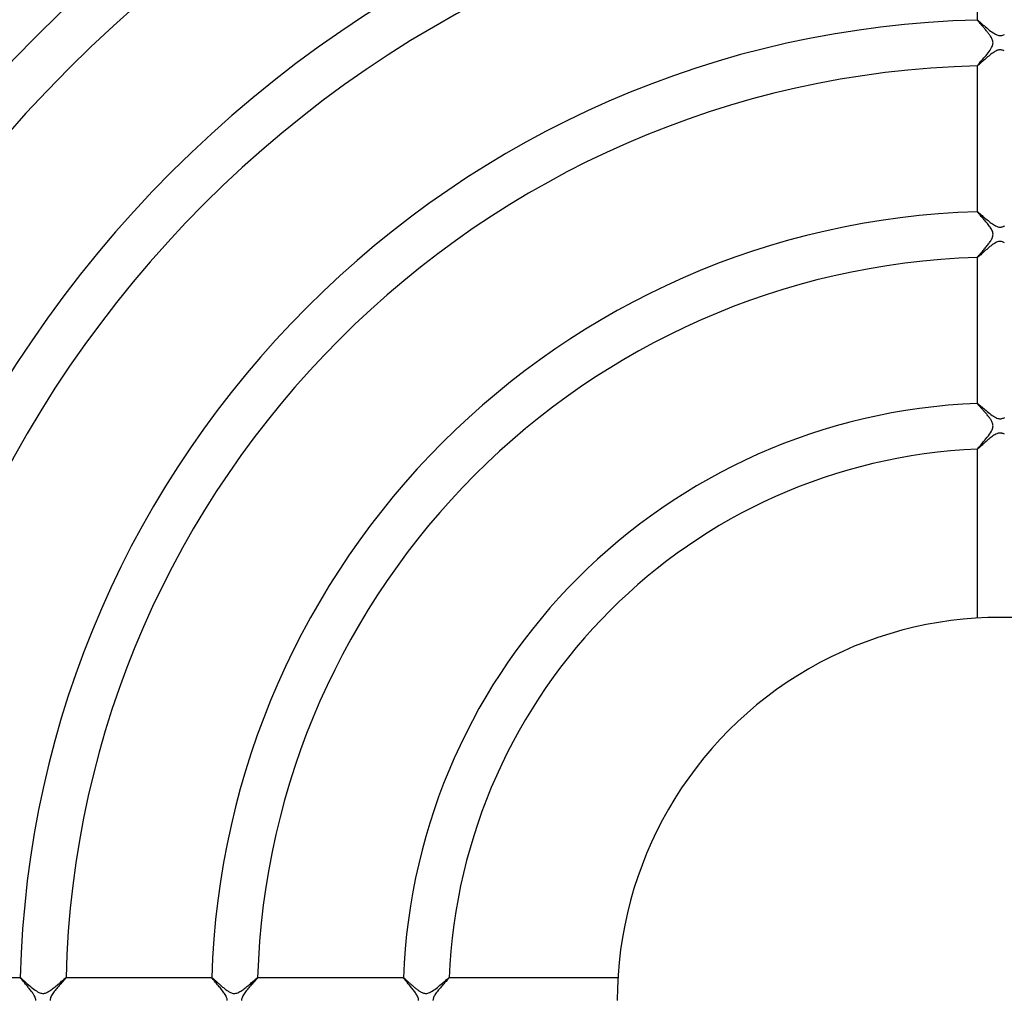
# Model space of a CAD drawing. Header units: millimetres. Extents: x -258 to 258, y -258 to 258.
# Tile 35 of 71: x -86 to 0, y 0 to 86. Entities that reach past the tile are written whole.
import ezdxf

# ---------------------------------------------------------------- set-up
doc = ezdxf.new("R2010")
doc.units = ezdxf.units.MM
doc.layers.add('HIDDEN', color=7, linetype='Continuous')
doc.layers.add('THICK', color=7, linetype='Continuous')

msp = doc.modelspace()

# ---------------------------------------------------------------- linework, layer by layer
at = {"layer": 'HIDDEN'}
for p, q in [((-2, 85.727), (-2, 85.724)), ((-2, 85.725), (-2, 85.726)), ((-2, 85.726), (-1.999, 85.726)), ((-2, 85.724), (-2, 85.725)), ((-1.997, 85.716), (-2, 85.724)), ((-1.999, 85.726), (-1.998, 85.727)), ((-1.999, 85.726), (-1.999, 85.726)), ((-1.998, 85.727), (-1.998, 85.727)), ((-1.989, 85.704), (-1.997, 85.716)), ((-1.976, 85.686), (-1.989, 85.704)), ((-1.959, 85.663), (-1.976, 85.686)), ((-1.936, 85.636), (-1.959, 85.663)), ((-1.91, 85.605), (-1.936, 85.636)), ((-1.88, 85.57), (-1.91, 85.605)), ((-1.846, 85.532), (-1.88, 85.57)), ((-1.81, 85.49), (-1.846, 85.532)), ((-1.771, 85.446), (-1.81, 85.49)), ((-1.729, 85.399), (-1.771, 85.446)), ((-1.685, 85.35), (-1.729, 85.399)), ((-1.639, 85.299), (-1.685, 85.35)), ((-1.592, 85.245), (-1.639, 85.299)), ((-1.542, 85.19), (-1.592, 85.245)), ((-1.492, 85.134), (-1.542, 85.19)), ((-1.441, 85.075), (-1.492, 85.134)), ((-1.389, 85.016), (-1.441, 85.075)), ((-1.337, 84.956), (-1.389, 85.016)), ((-1.284, 84.895), (-1.337, 84.956)), ((-1.233, 84.834), (-1.284, 84.895)), ((-1.182, 84.774), (-1.233, 84.834)), ((-1.132, 84.713), (-1.182, 84.774)), ((-1.084, 84.654), (-1.132, 84.713)), ((-1.037, 84.594), (-1.084, 84.654)), ((-0.992, 84.536), (-1.037, 84.594)), ((-0.949, 84.478), (-0.992, 84.536)), ((-0.908, 84.422), (-0.949, 84.478)), ((-0.869, 84.366), (-0.908, 84.422)), ((-0.832, 84.31), (-0.869, 84.366)), ((-0.794, 84.249), (-0.832, 84.31)), ((-0.756, 84.185), (-0.794, 84.249)), ((-0.721, 84.117), (-0.756, 84.185)), ((-0.689, 84.046), (-0.721, 84.117)), ((-0.662, 83.973), (-0.689, 84.046)), ((-0.642, 83.899), (-0.662, 83.973)), ((-0.662, 83.521), (-0.64, 83.605)), ((-0.629, 83.825), (-0.642, 83.899)), ((-0.64, 83.605), (-0.628, 83.68)), ((-0.625, 83.752), (-0.629, 83.825)), ((-0.628, 83.68), (-0.625, 83.752)), ((-1.237, 82.642), (-1.142, 82.758)), ((-1.142, 82.758), (-1.05, 82.874)), ((-1.05, 82.874), (-0.963, 82.99)), ((-0.963, 82.99), (-0.882, 83.105)), ((-0.882, 83.105), (-0.809, 83.218)), ((-0.809, 83.218), (-0.747, 83.327)), ((-0.747, 83.327), (-0.697, 83.429)), ((-0.697, 83.429), (-0.662, 83.521)), ((-1.952, 81.799), (-1.916, 81.845)), ((-1.916, 81.845), (-1.869, 81.901)), ((-1.869, 81.901), (-1.814, 81.966)), ((-1.814, 81.966), (-1.75, 82.041)), ((-1.75, 82.041), (-1.678, 82.124)), ((-1.678, 82.124), (-1.599, 82.215)), ((-1.599, 82.215), (-1.515, 82.313)), ((-1.515, 82.313), (-1.426, 82.418)), ((-1.426, 82.418), (-1.332, 82.528)), ((-1.332, 82.528), (-1.237, 82.642)), ((-2, 81.728), (-1.995, 81.741)), ((-2, 81.727), (-2, 81.728)), ((-2, 81.728), (-2, 81.726)), ((-1.999, 81.726), (-2, 81.727)), ((-2, 81.727), (-2, 81.727)), ((-1.998, 81.726), (-1.999, 81.726)), ((-1.999, 81.726), (-1.999, 81.726)), ((-1.998, 81.726), (-1.998, 81.726)), ((-1.995, 81.741), (-1.979, 81.764)), ((-1.979, 81.764), (-1.952, 81.799)), ((-2, 68.971), (-2, 68.969)), ((-2, 68.969), (-2, 68.97)), ((-2, 68.97), (-1.999, 68.97)), ((-2, 68.969), (-2, 68.969)), ((-1.996, 68.958), (-2, 68.969)), ((-1.999, 68.97), (-1.999, 68.971)), ((-1.999, 68.971), (-1.998, 68.971)), ((-1.998, 68.971), (-1.998, 68.971)), ((-1.984, 68.941), (-1.996, 68.958)), ((-1.965, 68.916), (-1.984, 68.941)), ((-1.939, 68.884), (-1.965, 68.916)), ((-1.906, 68.845), (-1.939, 68.884)), ((-1.866, 68.8), (-1.906, 68.845)), ((-1.821, 68.748), (-1.866, 68.8)), ((-1.771, 68.692), (-1.821, 68.748)), ((-1.716, 68.63), (-1.771, 68.692)), ((-1.656, 68.564), (-1.716, 68.63)), ((-1.593, 68.494), (-1.656, 68.564)), ((-1.527, 68.42), (-1.593, 68.494)), ((-1.459, 68.343), (-1.527, 68.42)), ((-1.39, 68.265), (-1.459, 68.343)), ((-1.32, 68.185), (-1.39, 68.265)), ((-1.251, 68.103), (-1.32, 68.185)), ((-1.182, 68.021), (-1.251, 68.103)), ((-1.114, 67.939), (-1.182, 68.021)), ((-1.048, 67.857), (-1.114, 67.939)), ((-0.985, 67.775), (-1.048, 67.857)), ((-0.924, 67.693), (-0.985, 67.775)), ((-0.866, 67.611), (-0.924, 67.693)), ((-0.811, 67.527), (-0.866, 67.611)), ((-0.762, 67.444), (-0.811, 67.527)), ((-0.718, 67.36), (-0.762, 67.444)), ((-0.681, 67.276), (-0.718, 67.36)), ((-0.653, 67.192), (-0.681, 67.276)), ((-0.634, 67.107), (-0.653, 67.192)), ((-0.925, 66.293), (-0.877, 66.362)), ((-0.877, 66.362), (-0.831, 66.432)), ((-0.831, 66.432), (-0.785, 66.507)), ((-0.785, 66.507), (-0.741, 66.586)), ((-0.741, 66.586), (-0.701, 66.669)), ((-0.701, 66.669), (-0.668, 66.754)), ((-0.668, 66.754), (-0.643, 66.842)), ((-0.643, 66.842), (-0.628, 66.929)), ((-0.625, 67.018), (-0.634, 67.107)), ((-0.628, 66.929), (-0.625, 67.018)), ((-1.615, 65.443), (-1.559, 65.509)), ((-1.559, 65.509), (-1.501, 65.577)), ((-1.501, 65.577), (-1.441, 65.647)), ((-1.441, 65.647), (-1.38, 65.718)), ((-1.38, 65.718), (-1.32, 65.791)), ((-1.32, 65.791), (-1.259, 65.863)), ((-1.259, 65.863), (-1.199, 65.936)), ((-1.199, 65.936), (-1.141, 66.009)), ((-1.141, 66.009), (-1.083, 66.081)), ((-1.083, 66.081), (-1.028, 66.153)), ((-1.028, 66.153), (-0.975, 66.224)), ((-0.975, 66.224), (-0.925, 66.293)), ((-2, 64.972), (-1.997, 64.981)), ((-2, 64.971), (-2, 64.972)), ((-2, 64.972), (-2, 64.969)), ((-2, 64.97), (-2, 64.971)), ((-1.999, 64.97), (-2, 64.97)), ((-1.998, 64.969), (-1.999, 64.97)), ((-1.999, 64.97), (-1.999, 64.97)), ((-1.998, 64.969), (-1.998, 64.969)), ((-1.997, 64.981), (-1.987, 64.996)), ((-1.987, 64.996), (-1.971, 65.018)), ((-1.971, 65.018), (-1.95, 65.047)), ((-1.95, 65.047), (-1.923, 65.08)), ((-1.923, 65.08), (-1.891, 65.119)), ((-1.891, 65.119), (-1.854, 65.163)), ((-1.854, 65.163), (-1.813, 65.212)), ((-1.813, 65.212), (-1.768, 65.265)), ((-1.768, 65.265), (-1.72, 65.321)), ((-1.72, 65.321), (-1.669, 65.38)), ((-1.669, 65.38), (-1.615, 65.443)), ((-2, 52.212), (-2, 52.209)), ((-2, 52.21), (-2, 52.211)), ((-2, 52.211), (-1.999, 52.211)), ((-2, 52.209), (-2, 52.21)), ((-1.998, 52.203), (-2, 52.209)), ((-1.999, 52.211), (-1.998, 52.212)), ((-1.999, 52.211), (-1.999, 52.211)), ((-1.998, 52.212), (-1.998, 52.212)), ((-1.992, 52.193), (-1.998, 52.203)), ((-1.983, 52.18), (-1.992, 52.193)), ((-1.97, 52.163), (-1.983, 52.18)), ((-1.954, 52.143), (-1.97, 52.163)), ((-1.935, 52.12), (-1.954, 52.143)), ((-1.912, 52.093), (-1.935, 52.12)), ((-1.887, 52.064), (-1.912, 52.093)), ((-1.859, 52.033), (-1.887, 52.064)), ((-1.828, 51.998), (-1.859, 52.033)), ((-1.795, 51.961), (-1.828, 51.998)), ((-1.76, 51.922), (-1.795, 51.961)), ((-1.723, 51.881), (-1.76, 51.922)), ((-1.684, 51.838), (-1.723, 51.881)), ((-1.643, 51.793), (-1.684, 51.838)), ((-1.601, 51.746), (-1.643, 51.793)), ((-1.557, 51.698), (-1.601, 51.746)), ((-1.512, 51.647), (-1.557, 51.698)), ((-1.466, 51.596), (-1.512, 51.647)), ((-1.419, 51.543), (-1.466, 51.596)), ((-1.371, 51.489), (-1.419, 51.543)), ((-1.323, 51.433), (-1.371, 51.489)), ((-1.274, 51.377), (-1.323, 51.433)), ((-1.225, 51.319), (-1.274, 51.377)), ((-1.175, 51.26), (-1.225, 51.319)), ((-1.127, 51.201), (-1.175, 51.26)), ((-1.079, 51.142), (-1.127, 51.201)), ((-1.032, 51.084), (-1.079, 51.142)), ((-0.987, 51.026), (-1.032, 51.084)), ((-0.944, 50.968), (-0.987, 51.026)), ((-0.902, 50.911), (-0.944, 50.968)), ((-0.863, 50.854), (-0.902, 50.911)), ((-0.826, 50.799), (-0.863, 50.854)), ((-0.792, 50.744), (-0.826, 50.799)), ((-0.758, 50.686), (-0.792, 50.744)), ((-0.724, 50.622), (-0.758, 50.686)), ((-0.693, 50.553), (-0.724, 50.622)), ((-0.71, 49.898), (-0.669, 50.001)), ((-0.665, 50.48), (-0.693, 50.553)), ((-0.669, 50.001), (-0.643, 50.088)), ((-0.643, 50.403), (-0.665, 50.48)), ((-0.629, 50.324), (-0.643, 50.403)), ((-0.643, 50.088), (-0.629, 50.166)), ((-0.625, 50.245), (-0.629, 50.324)), ((-0.629, 50.166), (-0.625, 50.245)), ((-1.353, 48.996), (-1.246, 49.125)), ((-1.246, 49.125), (-1.138, 49.258)), ((-1.138, 49.258), (-1.034, 49.392)), ((-1.034, 49.392), (-0.937, 49.524)), ((-0.937, 49.524), (-0.848, 49.653)), ((-0.848, 49.653), (-0.771, 49.779)), ((-0.771, 49.779), (-0.71, 49.898)), ((-1.992, 48.229), (-1.967, 48.263)), ((-1.967, 48.263), (-1.928, 48.314)), ((-1.928, 48.314), (-1.875, 48.379)), ((-1.875, 48.379), (-1.809, 48.458)), ((-1.809, 48.458), (-1.733, 48.547)), ((-1.733, 48.547), (-1.648, 48.647)), ((-1.648, 48.647), (-1.556, 48.756)), ((-1.556, 48.756), (-1.457, 48.872)), ((-1.457, 48.872), (-1.353, 48.996)), ((-2, 48.211), (-1.992, 48.229)), ((-2, 48.21), (-2, 48.211)), ((-2, 48.211), (-2, 48.209)), ((-1.999, 48.209), (-2, 48.21)), ((-2, 48.21), (-2, 48.21)), ((-1.998, 48.209), (-1.999, 48.209)), ((-1.999, 48.209), (-1.999, 48.209)), ((-1.998, 48.209), (-1.998, 48.209)), ((-85.724, 2), (-85.727, 2)), ((-85.727, 1.998), (-85.726, 1.999)), ((-85.727, 1.997), (-85.727, 1.998)), ((-85.726, 1.999), (-85.726, 2)), ((-85.726, 2), (-85.725, 2)), ((-85.726, 1.999), (-85.726, 1.999)), ((-85.725, 2), (-85.724, 2)), ((-85.724, 2), (-85.711, 1.994)), ((-85.711, 1.994), (-85.686, 1.976)), ((-85.686, 1.976), (-85.649, 1.947)), ((-85.649, 1.947), (-85.601, 1.907)), ((-85.601, 1.907), (-85.542, 1.856)), ((-85.542, 1.856), (-85.474, 1.795)), ((-85.474, 1.795), (-85.396, 1.726)), ((-85.396, 1.726), (-85.31, 1.649)), ((-82.115, 1.686), (-82.048, 1.744)), ((-82.048, 1.744), (-81.985, 1.798)), ((-81.985, 1.798), (-81.927, 1.847)), ((-81.927, 1.847), (-81.875, 1.891)), ((-81.875, 1.891), (-81.83, 1.928)), ((-81.83, 1.928), (-81.791, 1.959)), ((-81.791, 1.959), (-81.761, 1.981)), ((-81.761, 1.981), (-81.74, 1.995)), ((-81.74, 1.995), (-81.728, 2)), ((-81.726, 2), (-81.728, 2)), ((-81.728, 2), (-81.727, 2)), ((-81.727, 2), (-81.727, 2)), ((-81.727, 2), (-81.726, 1.999)), ((-81.726, 1.999), (-81.726, 1.999)), ((-81.726, 1.999), (-81.726, 1.998)), ((-81.726, 1.998), (-81.726, 1.997)), ((-68.969, 2), (-68.971, 2)), ((-68.971, 1.998), (-68.971, 1.999)), ((-68.971, 1.999), (-68.97, 1.999)), ((-68.971, 1.997), (-68.971, 1.998)), ((-68.97, 1.999), (-68.97, 2)), ((-68.97, 2), (-68.969, 2)), ((-68.969, 2), (-68.969, 2)), ((-68.969, 2), (-68.961, 1.998)), ((-68.961, 1.998), (-68.95, 1.991)), ((-68.95, 1.991), (-68.934, 1.979)), ((-68.934, 1.979), (-68.913, 1.963)), ((-68.913, 1.963), (-68.888, 1.943)), ((-68.888, 1.943), (-68.859, 1.918)), ((-68.859, 1.918), (-68.827, 1.89)), ((-68.827, 1.89), (-68.791, 1.859)), ((-68.791, 1.859), (-68.751, 1.824)), ((-68.751, 1.824), (-68.709, 1.786)), ((-68.709, 1.786), (-68.663, 1.745)), ((-68.663, 1.745), (-68.615, 1.702)), ((-65.344, 1.7), (-65.277, 1.758)), ((-65.277, 1.758), (-65.215, 1.81)), ((-65.215, 1.81), (-65.159, 1.858)), ((-65.159, 1.858), (-65.109, 1.899)), ((-65.109, 1.899), (-65.066, 1.934)), ((-65.066, 1.934), (-65.03, 1.963)), ((-65.03, 1.963), (-65.002, 1.983)), ((-65.002, 1.983), (-64.983, 1.996)), ((-64.983, 1.996), (-64.972, 2)), ((-64.969, 2), (-64.972, 2)), ((-64.972, 2), (-64.971, 2)), ((-64.971, 2), (-64.97, 2)), ((-64.97, 2), (-64.97, 1.999)), ((-64.97, 1.999), (-64.97, 1.999)), ((-64.97, 1.999), (-64.969, 1.998)), ((-64.969, 1.998), (-64.969, 1.997)), ((-52.209, 2), (-52.212, 2)), ((-52.212, 1.998), (-52.211, 1.999)), ((-52.212, 1.997), (-52.212, 1.998)), ((-52.211, 1.999), (-52.211, 2)), ((-52.211, 2), (-52.21, 2)), ((-52.211, 1.999), (-52.211, 1.999)), ((-52.21, 2), (-52.209, 2)), ((-52.209, 2), (-52.203, 1.998)), ((-52.203, 1.998), (-52.193, 1.993)), ((-52.193, 1.993), (-52.18, 1.983)), ((-52.18, 1.983), (-52.163, 1.971)), ((-52.163, 1.971), (-52.143, 1.954)), ((-52.143, 1.954), (-52.12, 1.935)), ((-52.12, 1.935), (-52.094, 1.913)), ((-52.094, 1.913), (-52.066, 1.888)), ((-52.066, 1.888), (-52.034, 1.86)), ((-52.034, 1.86), (-52, 1.83)), ((-52, 1.83), (-51.964, 1.797)), ((-51.964, 1.797), (-51.925, 1.763)), ((-51.925, 1.763), (-51.885, 1.726)), ((-51.885, 1.726), (-51.842, 1.687)), ((-48.594, 1.693), (-48.506, 1.768)), ((-48.506, 1.768), (-48.427, 1.835)), ((-48.427, 1.835), (-48.358, 1.892)), ((-48.358, 1.892), (-48.301, 1.938)), ((-48.301, 1.938), (-48.257, 1.972)), ((-48.257, 1.972), (-48.227, 1.993)), ((-48.227, 1.993), (-48.211, 2)), ((-48.209, 2), (-48.211, 2)), ((-48.211, 2), (-48.21, 2)), ((-48.21, 2), (-48.21, 2)), ((-48.21, 2), (-48.209, 1.999)), ((-48.209, 1.999), (-48.209, 1.999)), ((-48.209, 1.999), (-48.209, 1.998)), ((-48.209, 1.998), (-48.209, 1.997)), ((-85.31, 1.649), (-85.216, 1.565)), ((-85.216, 1.565), (-85.115, 1.476)), ((-85.115, 1.476), (-85.007, 1.381)), ((-85.007, 1.381), (-84.895, 1.284)), ((-84.895, 1.284), (-84.78, 1.187)), ((-84.78, 1.187), (-84.664, 1.092)), ((-84.664, 1.092), (-84.549, 1.001)), ((-84.549, 1.001), (-84.434, 0.916)), ((-84.434, 0.916), (-84.322, 0.839)), ((-83.17, 0.839), (-83.092, 0.891)), ((-83.092, 0.891), (-83.012, 0.948)), ((-83.012, 0.948), (-82.93, 1.009)), ((-82.93, 1.009), (-82.847, 1.073)), ((-82.847, 1.073), (-82.762, 1.14)), ((-82.762, 1.14), (-82.676, 1.209)), ((-82.676, 1.209), (-82.59, 1.28)), ((-82.59, 1.28), (-82.505, 1.352)), ((-82.505, 1.352), (-82.421, 1.423)), ((-82.421, 1.423), (-82.34, 1.492)), ((-82.34, 1.492), (-82.262, 1.559)), ((-82.262, 1.559), (-82.187, 1.624)), ((-82.187, 1.624), (-82.115, 1.686)), ((-68.615, 1.702), (-68.564, 1.656)), ((-68.564, 1.656), (-68.511, 1.609)), ((-68.511, 1.609), (-68.455, 1.559)), ((-68.455, 1.559), (-68.398, 1.508)), ((-68.398, 1.508), (-68.339, 1.455)), ((-68.339, 1.455), (-68.277, 1.401)), ((-68.277, 1.401), (-68.215, 1.347)), ((-68.215, 1.347), (-68.151, 1.292)), ((-68.151, 1.292), (-68.087, 1.237)), ((-68.087, 1.237), (-68.023, 1.183)), ((-68.023, 1.183), (-67.959, 1.13)), ((-67.959, 1.13), (-67.895, 1.078)), ((-67.895, 1.078), (-67.831, 1.028)), ((-67.831, 1.028), (-67.768, 0.979)), ((-67.768, 0.979), (-67.705, 0.933)), ((-67.705, 0.933), (-67.643, 0.888)), ((-67.643, 0.888), (-67.582, 0.847)), ((-66.423, 0.837), (-66.341, 0.891)), ((-66.341, 0.891), (-66.258, 0.95)), ((-66.258, 0.95), (-66.173, 1.013)), ((-66.173, 1.013), (-66.087, 1.079)), ((-66.087, 1.079), (-66, 1.148)), ((-66, 1.148), (-65.913, 1.218)), ((-65.913, 1.218), (-65.826, 1.29)), ((-65.826, 1.29), (-65.739, 1.363)), ((-65.739, 1.363), (-65.653, 1.435)), ((-65.653, 1.435), (-65.57, 1.506)), ((-65.57, 1.506), (-65.491, 1.574)), ((-65.491, 1.574), (-65.415, 1.639)), ((-65.415, 1.639), (-65.344, 1.7)), ((-51.842, 1.687), (-51.798, 1.647)), ((-51.798, 1.647), (-51.752, 1.606)), ((-51.752, 1.606), (-51.704, 1.563)), ((-51.704, 1.563), (-51.655, 1.519)), ((-51.655, 1.519), (-51.604, 1.474)), ((-51.604, 1.474), (-51.552, 1.428)), ((-51.552, 1.428), (-51.5, 1.381)), ((-51.5, 1.381), (-51.446, 1.334)), ((-51.446, 1.334), (-51.392, 1.287)), ((-51.392, 1.287), (-51.337, 1.24)), ((-51.337, 1.24), (-51.283, 1.194)), ((-51.283, 1.194), (-51.228, 1.149)), ((-51.228, 1.149), (-51.174, 1.104)), ((-51.174, 1.104), (-51.119, 1.06)), ((-51.119, 1.06), (-51.065, 1.018)), ((-51.065, 1.018), (-51.012, 0.976)), ((-51.012, 0.976), (-50.959, 0.937)), ((-50.959, 0.937), (-50.906, 0.899)), ((-50.906, 0.899), (-50.854, 0.863)), ((-50.854, 0.863), (-50.803, 0.829)), ((-49.692, 0.824), (-49.58, 0.897)), ((-49.58, 0.897), (-49.468, 0.978)), ((-49.468, 0.978), (-49.354, 1.063)), ((-49.354, 1.063), (-49.24, 1.153)), ((-49.24, 1.153), (-49.126, 1.245)), ((-49.126, 1.245), (-49.013, 1.339)), ((-49.013, 1.339), (-48.902, 1.432)), ((-48.902, 1.432), (-48.794, 1.523)), ((-48.794, 1.523), (-48.691, 1.611)), ((-48.691, 1.611), (-48.594, 1.693)), ((-84.322, 0.839), (-84.212, 0.772)), ((-84.212, 0.772), (-84.11, 0.718)), ((-84.11, 0.718), (-84.018, 0.678)), ((-84.018, 0.678), (-83.937, 0.651)), ((-83.937, 0.651), (-83.865, 0.635)), ((-83.865, 0.635), (-83.799, 0.627)), ((-83.799, 0.627), (-83.733, 0.625)), ((-83.733, 0.625), (-83.667, 0.629)), ((-83.667, 0.629), (-83.599, 0.641)), ((-83.599, 0.641), (-83.531, 0.659)), ((-83.531, 0.659), (-83.462, 0.684)), ((-83.462, 0.684), (-83.391, 0.714)), ((-83.391, 0.714), (-83.319, 0.751)), ((-83.319, 0.751), (-83.246, 0.792)), ((-83.246, 0.792), (-83.17, 0.839)), ((-67.582, 0.847), (-67.522, 0.808)), ((-67.522, 0.808), (-67.463, 0.773)), ((-67.463, 0.773), (-67.399, 0.738)), ((-67.399, 0.738), (-67.332, 0.705)), ((-67.332, 0.705), (-67.26, 0.675)), ((-67.26, 0.675), (-67.185, 0.651)), ((-67.185, 0.651), (-67.107, 0.634)), ((-67.107, 0.634), (-67.028, 0.625)), ((-67.028, 0.625), (-66.949, 0.626)), ((-66.949, 0.626), (-66.867, 0.637)), ((-66.867, 0.637), (-66.781, 0.659)), ((-66.781, 0.659), (-66.691, 0.692)), ((-66.691, 0.692), (-66.599, 0.735)), ((-66.599, 0.735), (-66.509, 0.784)), ((-66.509, 0.784), (-66.423, 0.837)), ((-50.803, 0.829), (-50.753, 0.798)), ((-50.753, 0.798), (-50.701, 0.767)), ((-50.701, 0.767), (-50.644, 0.736)), ((-50.644, 0.736), (-50.582, 0.705)), ((-50.582, 0.705), (-50.515, 0.678)), ((-50.515, 0.678), (-50.446, 0.654)), ((-50.446, 0.654), (-50.373, 0.637)), ((-50.373, 0.637), (-50.301, 0.627)), ((-50.301, 0.627), (-50.227, 0.625)), ((-50.227, 0.625), (-50.155, 0.631)), ((-50.155, 0.631), (-50.083, 0.644)), ((-50.083, 0.644), (-50.002, 0.668)), ((-50.002, 0.668), (-49.908, 0.706)), ((-49.908, 0.706), (-49.802, 0.759)), ((-49.802, 0.759), (-49.692, 0.824))]:
    msp.add_line(p, q, dxfattribs=at)
for radius, start, end in [(211, 90.37481, 179.62519), (188.625, 90.11022, 179.88978), (186.25, 90.17456, 179.82544), (183.875, 90.222, 179.778), (181.5, 90.26188, 179.73812), (179.125, 90.29735, 179.70265), (176.75, 90.32983, 179.67017), (174.375, 90.36014, 179.63986), (172, 90.38891, 179.6111), (169.625, 90.41641, 179.58359), (167.25, 90.44293, 179.55707), (164.875, 90.46866, 179.53134)]:
    msp.add_arc((0, 0), radius, start, end, dxfattribs=at)
at = {"layer": 'THICK'}
for p, q in [((-2, 98.48), (-2, 85.727)), ((-1.998, 85.727), (-1.986, 85.722)), ((-1.986, 85.722), (-1.965, 85.709)), ((-1.965, 85.709), (-1.934, 85.686)), ((-1.934, 85.686), (-1.894, 85.654)), ((-1.894, 85.654), (-1.844, 85.613)), ((-1.844, 85.613), (-1.786, 85.564)), ((-1.786, 85.564), (-1.72, 85.508)), ((-1.72, 85.508), (-1.645, 85.444)), ((-1.645, 85.444), (-1.564, 85.374)), ((-1.564, 85.374), (-1.475, 85.298)), ((-1.475, 85.298), (-1.381, 85.217)), ((-1.381, 85.217), (-1.281, 85.132)), ((-1.281, 85.132), (-1.175, 85.044)), ((-1.175, 85.044), (-1.065, 84.953)), ((-1.065, 84.953), (-0.954, 84.863)), ((-0.954, 84.863), (-0.841, 84.775)), ((-0.841, 84.775), (-0.729, 84.692)), ((-0.729, 84.692), (-0.618, 84.615)), ((-0.618, 84.615), (-0.508, 84.545)), ((-0.508, 84.545), (-0.401, 84.486)), ((-0.401, 84.486), (-0.298, 84.438)), ((-0.298, 84.438), (-0.202, 84.405)), ((0.22, 84.41), (0.301, 84.439)), ((0.301, 84.439), (0.377, 84.474)), ((-0.202, 84.405), (-0.113, 84.384)), ((-0.113, 84.384), (-0.029, 84.375)), ((-0.029, 84.375), (0.054, 84.377)), ((0.054, 84.377), (0.136, 84.388)), ((0.136, 84.388), (0.22, 84.41)), ((-0.811, 82.739), (-0.906, 82.664)), ((-0.718, 82.809), (-0.811, 82.739)), ((-0.627, 82.874), (-0.718, 82.809)), ((-0.538, 82.933), (-0.627, 82.874)), ((-0.453, 82.984), (-0.538, 82.933)), ((-0.373, 83.027), (-0.453, 82.984)), ((-0.3, 83.06), (-0.373, 83.027)), ((-0.231, 83.086), (-0.3, 83.06)), ((-0.167, 83.104), (-0.231, 83.086)), ((-0.104, 83.117), (-0.167, 83.104)), ((-0.042, 83.124), (-0.104, 83.117)), ((0.021, 83.125), (-0.042, 83.124)), ((0.084, 83.12), (0.021, 83.125)), ((0.149, 83.109), (0.084, 83.12)), ((0.218, 83.09), (0.149, 83.109)), ((0.289, 83.064), (0.218, 83.09)), ((0.364, 83.031), (0.289, 83.064)), ((-1.821, 81.866), (-1.876, 81.819)), ((-1.76, 81.921), (-1.821, 81.866)), ((-1.692, 81.981), (-1.76, 81.921)), ((-1.619, 82.047), (-1.692, 81.981)), ((-1.541, 82.117), (-1.619, 82.047)), ((-1.46, 82.19), (-1.541, 82.117)), ((-1.374, 82.266), (-1.46, 82.19)), ((-1.285, 82.345), (-1.374, 82.266)), ((-1.193, 82.425), (-1.285, 82.345)), ((-1.099, 82.505), (-1.193, 82.425)), ((-1.003, 82.586), (-1.099, 82.505)), ((-0.906, 82.664), (-1.003, 82.586)), ((-2, 81.726), (-2, 68.971)), ((-1.983, 81.732), (-1.998, 81.726)), ((-1.958, 81.75), (-1.983, 81.732)), ((-1.922, 81.78), (-1.958, 81.75)), ((-1.876, 81.819), (-1.922, 81.78)), ((-1.998, 68.971), (-1.985, 68.966)), ((-1.985, 68.966), (-1.963, 68.952)), ((-1.963, 68.952), (-1.932, 68.929)), ((-1.932, 68.929), (-1.892, 68.897)), ((-1.892, 68.897), (-1.843, 68.857)), ((-1.843, 68.857), (-1.787, 68.811)), ((-1.787, 68.811), (-1.725, 68.758)), ((-1.725, 68.758), (-1.656, 68.7)), ((-1.656, 68.7), (-1.583, 68.637)), ((-1.583, 68.637), (-1.504, 68.57)), ((-1.504, 68.57), (-1.421, 68.499)), ((-1.421, 68.499), (-1.334, 68.425)), ((-1.334, 68.425), (-1.244, 68.349)), ((-1.244, 68.349), (-1.151, 68.272)), ((-1.151, 68.272), (-1.057, 68.194)), ((-1.057, 68.194), (-0.962, 68.118)), ((-0.962, 68.118), (-0.868, 68.045)), ((-0.868, 68.045), (-0.774, 67.974)), ((-0.774, 67.974), (-0.682, 67.908)), ((-0.682, 67.908), (-0.591, 67.846)), ((-0.591, 67.846), (-0.502, 67.791)), ((-0.502, 67.791), (-0.416, 67.743)), ((-0.416, 67.743), (-0.334, 67.703)), ((-0.334, 67.703), (-0.259, 67.673)), ((-0.259, 67.673), (-0.191, 67.651)), ((-0.191, 67.651), (-0.129, 67.637)), ((-0.129, 67.637), (-0.072, 67.628)), ((-0.072, 67.628), (-0.018, 67.625)), ((-0.018, 67.625), (0.036, 67.626)), ((0.036, 67.626), (0.09, 67.631)), ((0.09, 67.631), (0.143, 67.64)), ((0.143, 67.64), (0.198, 67.653)), ((0.198, 67.653), (0.258, 67.673)), ((0.258, 67.673), (0.326, 67.7)), ((0.326, 67.7), (0.403, 67.737)), ((-0.233, 66.335), (-0.319, 66.302)), ((-0.156, 66.357), (-0.233, 66.335)), ((-0.084, 66.37), (-0.156, 66.357)), ((-0.014, 66.375), (-0.084, 66.37)), ((0.055, 66.373), (-0.014, 66.375)), ((0.125, 66.364), (0.055, 66.373)), ((0.195, 66.347), (0.125, 66.364)), ((0.262, 66.325), (0.195, 66.347)), ((-1.369, 65.518), (-1.459, 65.437)), ((-1.276, 65.6), (-1.369, 65.518)), ((-1.181, 65.683), (-1.276, 65.6)), ((-1.084, 65.766), (-1.181, 65.683)), ((-0.987, 65.847), (-1.084, 65.766)), ((-0.89, 65.927), (-0.987, 65.847)), ((-0.793, 66.002), (-0.89, 65.927)), ((-0.697, 66.074), (-0.793, 66.002)), ((-0.601, 66.141), (-0.697, 66.074)), ((-0.506, 66.203), (-0.601, 66.141)), ((-0.411, 66.257), (-0.506, 66.203)), ((-0.319, 66.302), (-0.411, 66.257)), ((0.327, 66.298), (0.262, 66.325)), ((0.389, 66.268), (0.327, 66.298)), ((-2, 64.969), (-2, 52.212)), ((-1.985, 64.975), (-1.998, 64.969)), ((-1.961, 64.992), (-1.985, 64.975)), ((-1.927, 65.019), (-1.961, 64.992)), ((-1.884, 65.056), (-1.927, 65.019)), ((-1.831, 65.103), (-1.884, 65.056)), ((-1.77, 65.157), (-1.831, 65.103)), ((-1.702, 65.218), (-1.77, 65.157)), ((-1.626, 65.286), (-1.702, 65.218)), ((-1.545, 65.36), (-1.626, 65.286)), ((-1.459, 65.437), (-1.545, 65.36)), ((-1.998, 52.212), (-1.984, 52.207)), ((-1.984, 52.207), (-1.96, 52.191)), ((-1.96, 52.191), (-1.925, 52.165)), ((-1.925, 52.165), (-1.879, 52.129)), ((-1.879, 52.129), (-1.824, 52.084)), ((-1.824, 52.084), (-1.761, 52.031)), ((-1.761, 52.031), (-1.689, 51.971)), ((-1.689, 51.971), (-1.61, 51.904)), ((-1.61, 51.904), (-1.525, 51.832)), ((-1.525, 51.832), (-1.434, 51.755)), ((-1.434, 51.755), (-1.337, 51.673)), ((-1.337, 51.673), (-1.236, 51.589)), ((-1.236, 51.589), (-1.13, 51.502)), ((-1.13, 51.502), (-1.022, 51.414)), ((-1.022, 51.414), (-0.913, 51.328)), ((-0.913, 51.328), (-0.805, 51.245)), ((-0.805, 51.245), (-0.697, 51.167)), ((-0.697, 51.167), (-0.591, 51.096)), ((-0.591, 51.096), (-0.487, 51.032)), ((-0.487, 51.032), (-0.387, 50.978)), ((-0.387, 50.978), (-0.292, 50.935)), ((-0.292, 50.935), (-0.205, 50.905)), ((-0.205, 50.905), (-0.127, 50.886)), ((-0.127, 50.886), (-0.054, 50.877)), ((-0.054, 50.877), (0.016, 50.875)), ((0.016, 50.875), (0.086, 50.88)), ((0.086, 50.88), (0.156, 50.893)), ((0.156, 50.893), (0.226, 50.912)), ((0.226, 50.912), (0.293, 50.936)), ((0.293, 50.936), (0.356, 50.963)), ((0.356, 50.963), (0.417, 50.993)), ((-0.899, 49.167), (-0.989, 49.093)), ((-0.809, 49.238), (-0.899, 49.167)), ((-0.72, 49.306), (-0.809, 49.238)), ((-0.632, 49.369), (-0.72, 49.306)), ((-0.545, 49.427), (-0.632, 49.369)), ((-0.46, 49.479), (-0.545, 49.427)), ((-0.376, 49.524), (-0.46, 49.479)), ((-0.3, 49.559), (-0.376, 49.524)), ((-0.233, 49.585), (-0.3, 49.559)), ((-0.173, 49.603), (-0.233, 49.585)), ((-0.12, 49.614), (-0.173, 49.603)), ((-0.069, 49.622), (-0.12, 49.614)), ((-0.018, 49.625), (-0.069, 49.622)), ((0.032, 49.625), (-0.018, 49.625)), ((0.083, 49.62), (0.032, 49.625)), ((0.134, 49.612), (0.083, 49.62)), ((0.189, 49.598), (0.134, 49.612)), ((0.25, 49.579), (0.189, 49.598)), ((0.315, 49.553), (0.25, 49.579)), ((0.387, 49.519), (0.315, 49.553)), ((-1.931, 48.256), (-1.963, 48.23)), ((-1.891, 48.291), (-1.931, 48.256)), ((-1.842, 48.334), (-1.891, 48.291)), ((-1.786, 48.384), (-1.842, 48.334)), ((-1.724, 48.44), (-1.786, 48.384)), ((-1.656, 48.502), (-1.724, 48.44)), ((-1.583, 48.569), (-1.656, 48.502)), ((-1.505, 48.639), (-1.583, 48.569)), ((-1.424, 48.713), (-1.505, 48.639)), ((-1.341, 48.788), (-1.424, 48.713)), ((-1.255, 48.865), (-1.341, 48.788)), ((-1.167, 48.942), (-1.255, 48.865)), ((-1.078, 49.018), (-1.167, 48.942)), ((-0.989, 49.093), (-1.078, 49.018)), ((-2, 48.209), (-2, 33.44)), ((-1.985, 48.214), (-1.998, 48.209)), ((-1.963, 48.23), (-1.985, 48.214)), ((-85.727, 2), (-98.48, 2)), ((-85.724, 1.989), (-85.727, 1.997)), ((-85.715, 1.975), (-85.724, 1.989)), ((-85.701, 1.955), (-85.715, 1.975)), ((-85.682, 1.929), (-85.701, 1.955)), ((-85.657, 1.898), (-85.682, 1.929)), ((-85.628, 1.862), (-85.657, 1.898)), ((-85.595, 1.822), (-85.628, 1.862)), ((-85.558, 1.778), (-85.595, 1.822)), ((-85.518, 1.731), (-85.558, 1.778)), ((-85.474, 1.68), (-85.518, 1.731)), ((-81.938, 1.741), (-81.99, 1.682)), ((-81.89, 1.794), (-81.938, 1.741)), ((-81.848, 1.842), (-81.89, 1.794)), ((-81.811, 1.884), (-81.848, 1.842)), ((-81.781, 1.92), (-81.811, 1.884)), ((-81.757, 1.95), (-81.781, 1.92)), ((-81.74, 1.972), (-81.757, 1.95)), ((-81.729, 1.988), (-81.74, 1.972)), ((-81.726, 1.997), (-81.729, 1.988)), ((-68.971, 2), (-81.726, 2)), ((-68.967, 1.986), (-68.971, 1.997)), ((-68.954, 1.966), (-68.967, 1.986)), ((-68.933, 1.938), (-68.954, 1.966)), ((-68.904, 1.901), (-68.933, 1.938)), ((-68.868, 1.856), (-68.904, 1.901)), ((-68.826, 1.805), (-68.868, 1.856)), ((-68.777, 1.748), (-68.826, 1.805)), ((-68.724, 1.684), (-68.777, 1.748)), ((-65.156, 1.771), (-65.207, 1.714)), ((-65.109, 1.824), (-65.156, 1.771)), ((-65.068, 1.87), (-65.109, 1.824)), ((-65.034, 1.91), (-65.068, 1.87)), ((-65.006, 1.943), (-65.034, 1.91)), ((-64.986, 1.969), (-65.006, 1.943)), ((-64.974, 1.987), (-64.986, 1.969)), ((-64.969, 1.997), (-64.974, 1.987)), ((-52.212, 2), (-64.969, 2)), ((-52.209, 1.989), (-52.212, 1.997)), ((-52.201, 1.974), (-52.209, 1.989)), ((-52.187, 1.954), (-52.201, 1.974)), ((-52.167, 1.928), (-52.187, 1.954)), ((-52.142, 1.896), (-52.167, 1.928)), ((-52.113, 1.859), (-52.142, 1.896)), ((-52.078, 1.817), (-52.113, 1.859)), ((-52.039, 1.77), (-52.078, 1.817)), ((-51.997, 1.719), (-52.039, 1.77)), ((-48.423, 1.743), (-48.481, 1.679)), ((-48.371, 1.8), (-48.423, 1.743)), ((-48.325, 1.852), (-48.371, 1.8)), ((-48.285, 1.898), (-48.325, 1.852)), ((-48.253, 1.935), (-48.285, 1.898)), ((-48.229, 1.965), (-48.253, 1.935)), ((-48.214, 1.986), (-48.229, 1.965)), ((-48.209, 1.997), (-48.214, 1.986)), ((-33.44, 2), (-48.209, 2)), ((-85.428, 1.626), (-85.474, 1.68)), ((-85.379, 1.57), (-85.428, 1.626)), ((-85.329, 1.511), (-85.379, 1.57)), ((-85.276, 1.45), (-85.329, 1.511)), ((-85.222, 1.386), (-85.276, 1.45)), ((-85.166, 1.321), (-85.222, 1.386)), ((-85.11, 1.254), (-85.166, 1.321)), ((-85.053, 1.186), (-85.11, 1.254)), ((-84.995, 1.116), (-85.053, 1.186)), ((-84.937, 1.046), (-84.995, 1.116)), ((-84.88, 0.975), (-84.937, 1.046)), ((-84.825, 0.905), (-84.88, 0.975)), ((-84.771, 0.835), (-84.825, 0.905)), ((-82.686, 0.88), (-82.757, 0.789)), ((-82.612, 0.971), (-82.686, 0.88)), ((-82.536, 1.062), (-82.612, 0.971)), ((-82.46, 1.152), (-82.536, 1.062)), ((-82.385, 1.239), (-82.46, 1.152)), ((-82.312, 1.322), (-82.385, 1.239)), ((-82.241, 1.402), (-82.312, 1.322)), ((-82.173, 1.478), (-82.241, 1.402)), ((-82.108, 1.551), (-82.173, 1.478)), ((-82.047, 1.619), (-82.108, 1.551)), ((-81.99, 1.682), (-82.047, 1.619)), ((-68.665, 1.615), (-68.724, 1.684)), ((-68.602, 1.542), (-68.665, 1.615)), ((-68.536, 1.464), (-68.602, 1.542)), ((-68.467, 1.384), (-68.536, 1.464)), ((-68.397, 1.301), (-68.467, 1.384)), ((-68.326, 1.216), (-68.397, 1.301)), ((-68.254, 1.13), (-68.326, 1.216)), ((-68.183, 1.043), (-68.254, 1.13)), ((-68.113, 0.955), (-68.183, 1.043)), ((-68.044, 0.867), (-68.113, 0.955)), ((-67.978, 0.779), (-68.044, 0.867)), ((-65.888, 0.937), (-65.96, 0.847)), ((-65.814, 1.027), (-65.888, 0.937)), ((-65.74, 1.115), (-65.814, 1.027)), ((-65.666, 1.201), (-65.74, 1.115)), ((-65.593, 1.284), (-65.666, 1.201)), ((-65.522, 1.364), (-65.593, 1.284)), ((-65.453, 1.442), (-65.522, 1.364)), ((-65.386, 1.516), (-65.453, 1.442)), ((-65.323, 1.586), (-65.386, 1.516)), ((-65.263, 1.652), (-65.323, 1.586)), ((-65.207, 1.714), (-65.263, 1.652)), ((-51.95, 1.664), (-51.997, 1.719)), ((-51.9, 1.606), (-51.95, 1.664)), ((-51.847, 1.543), (-51.9, 1.606)), ((-51.792, 1.478), (-51.847, 1.543)), ((-51.734, 1.409), (-51.792, 1.478)), ((-51.675, 1.339), (-51.734, 1.409)), ((-51.614, 1.267), (-51.675, 1.339)), ((-51.554, 1.194), (-51.614, 1.267)), ((-51.494, 1.121), (-51.554, 1.194)), ((-51.434, 1.047), (-51.494, 1.121)), ((-51.375, 0.973), (-51.434, 1.047)), ((-51.317, 0.899), (-51.375, 0.973)), ((-51.261, 0.826), (-51.317, 0.899)), ((-49.127, 0.948), (-49.2, 0.858)), ((-49.052, 1.038), (-49.127, 0.948)), ((-48.976, 1.127), (-49.052, 1.038)), ((-48.899, 1.215), (-48.976, 1.127)), ((-48.824, 1.301), (-48.899, 1.215)), ((-48.75, 1.384), (-48.824, 1.301)), ((-48.678, 1.463), (-48.75, 1.384)), ((-48.609, 1.539), (-48.678, 1.463)), ((-48.543, 1.611), (-48.609, 1.539)), ((-48.481, 1.679), (-48.543, 1.611)), ((-84.72, 0.767), (-84.771, 0.835)), ((-84.671, 0.699), (-84.72, 0.767)), ((-84.625, 0.633), (-84.671, 0.699)), ((-84.582, 0.568), (-84.625, 0.633)), ((-84.543, 0.505), (-84.582, 0.568)), ((-84.504, 0.436), (-84.543, 0.505)), ((-84.465, 0.358), (-84.504, 0.436)), ((-84.428, 0.273), (-84.465, 0.358)), ((-84.399, 0.183), (-84.428, 0.273)), ((-84.381, 0.091), (-84.399, 0.183)), ((-84.375, 0), (-84.381, 0.091)), ((-83.123, 0.062), (-83.125, 0)), ((-83.114, 0.125), (-83.123, 0.062)), ((-83.097, 0.194), (-83.114, 0.125)), ((-83.073, 0.267), (-83.097, 0.194)), ((-83.04, 0.346), (-83.073, 0.267)), ((-82.996, 0.431), (-83.04, 0.346)), ((-82.945, 0.518), (-82.996, 0.431)), ((-82.888, 0.607), (-82.945, 0.518)), ((-82.825, 0.698), (-82.888, 0.607)), ((-82.757, 0.789), (-82.825, 0.698)), ((-67.915, 0.692), (-67.978, 0.779)), ((-67.856, 0.606), (-67.915, 0.692)), ((-67.802, 0.52), (-67.856, 0.606)), ((-67.754, 0.437), (-67.802, 0.52)), ((-67.713, 0.356), (-67.754, 0.437)), ((-67.682, 0.282), (-67.713, 0.356)), ((-67.659, 0.217), (-67.682, 0.282)), ((-67.643, 0.158), (-67.659, 0.217)), ((-67.633, 0.105), (-67.643, 0.158)), ((-67.627, 0.052), (-67.633, 0.105)), ((-67.625, 0), (-67.627, 0.052)), ((-66.373, 0.059), (-66.375, 0)), ((-66.365, 0.119), (-66.373, 0.059)), ((-66.35, 0.183), (-66.365, 0.119)), ((-66.328, 0.253), (-66.35, 0.183)), ((-66.297, 0.329), (-66.328, 0.253)), ((-66.257, 0.41), (-66.297, 0.329)), ((-66.209, 0.495), (-66.257, 0.41)), ((-66.155, 0.581), (-66.209, 0.495)), ((-66.094, 0.669), (-66.155, 0.581)), ((-66.029, 0.758), (-66.094, 0.669)), ((-65.96, 0.847), (-66.029, 0.758)), ((-51.208, 0.753), (-51.261, 0.826)), ((-51.157, 0.682), (-51.208, 0.753)), ((-51.109, 0.611), (-51.157, 0.682)), ((-51.063, 0.539), (-51.109, 0.611)), ((-51.021, 0.467), (-51.063, 0.539)), ((-50.982, 0.395), (-51.021, 0.467)), ((-50.948, 0.323), (-50.982, 0.395)), ((-50.921, 0.253), (-50.948, 0.323)), ((-50.9, 0.186), (-50.921, 0.253)), ((-50.886, 0.122), (-50.9, 0.186)), ((-50.877, 0.06), (-50.886, 0.122)), ((-50.875, 0), (-50.877, 0.06)), ((-49.623, 0.051), (-49.625, 0)), ((-49.617, 0.103), (-49.623, 0.051)), ((-49.607, 0.156), (-49.617, 0.103)), ((-49.591, 0.215), (-49.607, 0.156)), ((-49.568, 0.28), (-49.591, 0.215)), ((-49.537, 0.351), (-49.568, 0.28)), ((-49.496, 0.429), (-49.537, 0.351)), ((-49.448, 0.512), (-49.496, 0.429)), ((-49.394, 0.596), (-49.448, 0.512)), ((-49.334, 0.682), (-49.394, 0.596)), ((-49.269, 0.77), (-49.334, 0.682)), ((-49.2, 0.858), (-49.269, 0.77))]:
    msp.add_line(p, q, dxfattribs=at)
for radius, start, end in [(215, 90.53226, 179.46774), (211.625, 90.35527, 179.64473), (209.25, 90.34301, 179.65699), (206.875, 90.32903, 179.67097), (204.5, 90.31305, 179.68696), (202.125, 90.29465, 179.70535), (199.75, 90.27328, 179.72672), (197.375, 90.24796, 179.75204), (195, 90.21725, 179.78275), (192.625, 90.17811, 179.82189), (190.25, 90.12248, 179.87752), (163.5, 90.70002, 179.29998), (152.75, 90.7493, 179.25071), (148.75, 90.76941, 179.23059), (136, 90.84154, 179.15846), (132, 90.86704, 179.13296), (119.25, 90.9598, 179.0402), (115.25, 90.99309, 179.00691), (102.5, 91.11662, 178.88338), (98.5, 91.162, 178.838), (85.75, 91.3348, 178.6652), (81.75, 91.40012, 178.59988), (69, 91.65892, 178.34108), (65, 91.76102, 178.23898), (52.25, 92.19091, 177.80909), (48.25, 92.37266, 177.62734), (33.5, 0, 180.00002)]:
    msp.add_arc((0, 0), radius, start, end, dxfattribs=at)

doc.saveas('drawing.dxf')
